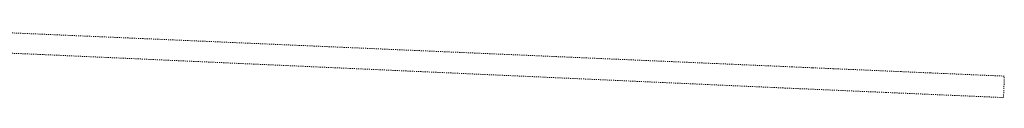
# Model space of a CAD drawing. Header units: millimetres. Extents: x 1024 to 29474, y -14562 to 6512.
# Tile 80 of 83: x 27485 to 27944, y 1911 to 1942. Entities that reach past the tile are written whole.
import ezdxf

# ---------------------------------------------------------------- set-up
doc = ezdxf.new("R2010")
doc.units = ezdxf.units.MM
doc.linetypes.add('EGUG', pattern=[1, 0.5, -0.5])
doc.layers.add('D.O. ob 8x30', color=4, linetype='Continuous', lineweight=25)
doc.layers.add('Uzytki', color=3, linetype='EGUG', lineweight=18)

# ---------------------------------------------------------------- blocks, each defined once
blk = doc.blocks.new('Wykno-Rudnik')
at = {"layer": 'Uzytki'}
for p, q in [((6416.72, 1937.11), (6302.33, 1942.1)), ((6676.48, 1925.8), (6416.72, 1937.11)), ((6302.39, 1932.57), (6343.11, 1930.83)), ((6343.11, 1930.83), (6687.9, 1915.29)), ((6692.45, 1925.1), (6676.48, 1925.8)), ((6701.79, 1924.69), (6692.45, 1925.1)), ((6711.44, 1924.27), (6701.79, 1924.69)), ((6743.07, 1922.89), (6711.44, 1924.27)), ((6756.78, 1922.29), (6743.07, 1922.89)), ((6791.36, 1920.79), (6756.78, 1922.29)), ((6791.01, 1910.79), (6791.36, 1920.79)), ((6687.9, 1915.29), (6736.06, 1913.18)), ((6736.06, 1913.18), (6783.06, 1911.13)), ((6783.06, 1911.13), (6791.01, 1910.79))]:
    blk.add_line(p, q, dxfattribs=at)

msp = doc.modelspace()

# ---------------------------------------------------------------- block references
at = {"layer": 'D.O. ob 8x30'}
msp.add_blockref('Wykno-Rudnik', (21153.042, 0), dxfattribs=at)

doc.saveas('drawing.dxf')
